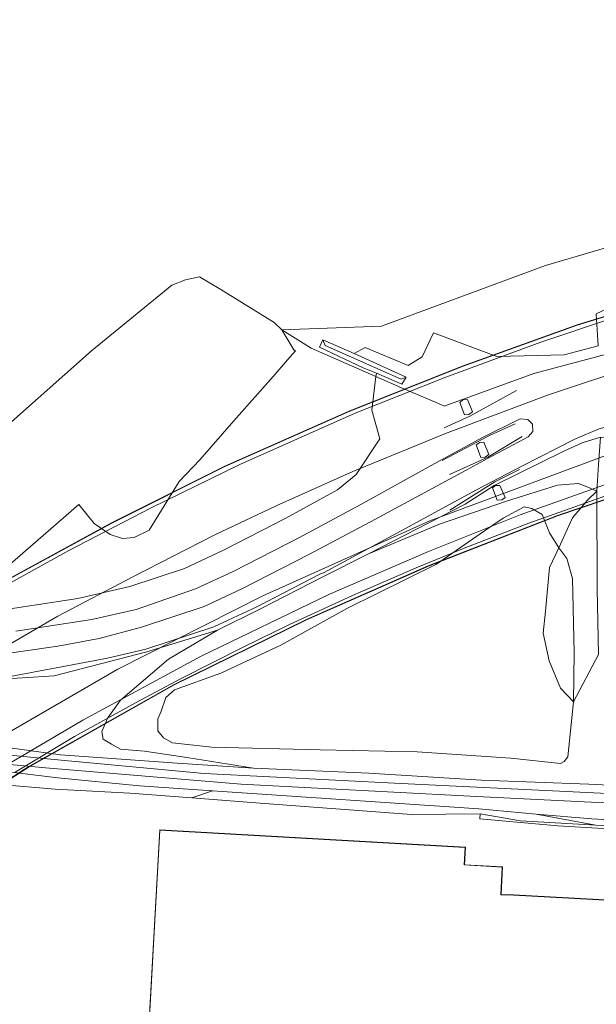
# Model space of a CAD drawing. Extents: x 176032 to 190000, y 318229 to 352878.
# Tile 3 of 184: x 176456 to 176547, y 318828 to 318985. Entities that reach past the tile are written whole.
import ezdxf

# ---------------------------------------------------------------- set-up
doc = ezdxf.new("R2010")
doc.units = 0
for name, color, linetype, lineweight in [('af-b2-rasterhekwerk', 253, 'hekwerk', 18), ('af-b5-muur', 6, 'muur', 18), ('af-bs-doorgang', 253, 'Continuous', 18), ('af-bs-rasterhekwerk', 253, 'hekwerk', 18), ('bp-b5-bomenstruiken', 253, 'Continuous', 18), ('bp-b5-grasland', 253, 'Continuous', 18), ('gr-b2-geleiderail', 253, 'geleiderail', 18), ('gr-bs-geleiderail', 253, 'geleiderail', 18), ('gw-bs-bodemwatergang', 253, 'Continuous', 18), ('gw-bs-insteekwatergang', 253, 'Continuous', 18), ('gw-bs-kruinlijn', 253, 'Continuous', 18), ('gw-bs-teenlijn', 253, 'Continuous', 18), ('kd-bs-dakrand', 6, 'Continuous', 18), ('kd-bs-maaiveldlijn', 6, 'Continuous', 18), ('kw-b5-pijler', 253, 'Continuous', 18), ('kw-b7-brug', 253, 'Continuous', 18), ('og-b2-terreinafscheiding', 7, 'Continuous', 18), ('og-b5-bebouwing', 6, 'Continuous', 18), ('og-b5-grond_ingericht', 253, 'Continuous', 18), ('og-b5-spoor', 253, 'Continuous', 18), ('og-bs-maaiveld', 253, 'Continuous', 18), ('og-bs-spoor', 253, 'Continuous', 18), ('og-bs-terreinafscheiding', 7, 'Continuous', 18), ('vh-b5-verh_soort', 253, 'Continuous', 18), ('vh-b7-verh_soort', 253, 'Continuous', 18)]:
    doc.layers.add(name, color=color, linetype=linetype, lineweight=lineweight)
doc.layers.add('viewports', color=7, linetype='Continuous')
doc.linetypes.add('geleiderail', pattern='A,2,-1,[175,RTW.shx,S=0.5,R=0,X=0,Y=0],-1', length=4)
doc.linetypes.add('hekwerk', pattern='A,7,-1.5,[1,RTW.shx,S=0.75,R=0,X=0,Y=0],-1.5', length=10)
doc.linetypes.add('muur', pattern='A,8,-1,[6,RTW.shx,S=0.75,R=90,X=0,Y=0],-1', length=10)

# ---------------------------------------------------------------- blocks, each defined once
blk = doc.blocks.new('x-ref dtb totaal grijs')
at = {"layer": 'af-b2-rasterhekwerk'}
blk.add_polyline3d([(176717.635, 318938.307, 56.868), (176697.415, 318936.933, 56.952), (176678.282, 318935.438, 57.005), (176664.628, 318934.182, 57.013), (176650.978, 318932.571, 57.027), (176631.937, 318929.885, 57.027), (176621.115, 318928.014, 57.07), (176607.618, 318925.356, 57.092), (176596.858, 318922.926, 57.092), (176586.18, 318920.305, 57.136), (176572.9, 318916.693, 57.157), (176559.773, 318912.737, 57.227), (176549.337, 318909.288, 57.262), (176536.385, 318904.679, 57.288), (176526.111, 318900.702, 57.297), (176518.496, 318897.572, 57.336), (176508.389, 318893.197, 57.353), (176498.385, 318888.618, 57.41), (176490.985, 318884.994, 57.427), (176481.158, 318880.015, 57.493), (176473.89, 318876.155, 57.523), (176464.234, 318870.806, 57.532), (176454.816, 318865.17, 57.593)], dxfattribs=at)
at = {"layer": 'af-b5-muur'}
blk.add_polyline3d([(176535.021, 318857.421, 49.439), (176547.001, 318856.736, 49.751), (176569.685, 318855.337, 49.957), (176599.324, 318853.162, 49.486), (176616.123, 318852.052, 49.512), (176619.762, 318850.554, 49.459), (176622.03, 318849.758, 48.37), (176621.65, 318849.323, 48.33), (176619.84, 318849.989, 48.23), (176615.7, 318851.534, 48.31), (176599.632, 318852.637, 48.237), (176570.354, 318854.583, 48.41), (176555.29, 318855.8, 48.39), (176540.986, 318856.671, 48.217), (176528.593, 318857.778, 48.197), (176528.622, 318858.55, 48.204)], close=True, dxfattribs=at)
at = {"layer": 'af-bs-doorgang'}
for points in [[(176522, 318923.686, 48.535), (176516.137, 318926.16, 48.504)], [(176544.83, 318917.4, 48.402), (176541.946, 318916.084, 48.4)]]:
    blk.add_polyline3d(points, dxfattribs=at)
at = {"layer": 'af-bs-rasterhekwerk'}
for points in [[(176516.137, 318926.16, 48.504), (176512.099, 318927.918, 48.379), (176501.802, 318932.454, 48.606)], [(176591.91, 318927.628, 48.475), (176579.058, 318929.392, 48.389), (176569.934, 318930.375, 48.414), (176560.36, 318931.201, 48.429), (176548.931, 318931.535, 48.513), (176537.185, 318928.421, 48.517), (176522.906, 318923.258, 48.475), (176522, 318923.686, 48.535)], [(176592.393, 318914.994, 48.237), (176569.168, 318916.604, 48.307), (176547.724, 318918.329, 48.395), (176544.83, 318917.4, 48.402)], [(176541.946, 318916.084, 48.4), (176530.863, 318910.666, 48.333), (176526.284, 318907.674, 48.357)], [(176526.284, 318907.674, 48.357), (176510.903, 318899.803, 48.384)], [(176510.903, 318899.803, 48.384), (176503.659, 318896.14, 48.357), (176493.766, 318891.101, 48.409), (176486.916, 318887.691, 48.397)], [(176537.535, 318858.478, 49.694), (176528.418, 318859.322, 49.223), (176486.161, 318862.191, 49.053)], [(176588.286, 318855.125, 49.887), (176567.669, 318856.565, 49.94), (176546.361, 318857.783, 49.887), (176537.535, 318858.478, 49.694)]]:
    blk.add_polyline3d(points, dxfattribs=at)
at = {"layer": 'bp-b5-bomenstruiken'}
for points in [[(176547.429, 318883.813, 47.802), (176543.443, 318876.302, 50.472), (176543.546, 318884.093, 49.939), (176543.29, 318895.873, 49.766), (176542.403, 318899.056, 49.826), (176541.126, 318900.76, 49.733), (176543.304, 318905.52, 48.956), (176545.692, 318908.336, 48.093), (176547.165, 318909.76, 47.756), (176547.196, 318894.265, 47.597)], [(176543.443, 318876.302, 50.472), (176541.377, 318878.516, 50.718), (176539.604, 318882.836, 50.778), (176538.646, 318887.21, 50.825), (176539.037, 318890.735, 50.539), (176539.65, 318897.661, 49.928), (176541.126, 318900.76, 49.733), (176542.403, 318899.056, 49.826), (176543.29, 318895.873, 49.766), (176543.546, 318884.093, 49.939)]]:
    blk.add_polyline3d(points, close=True, dxfattribs=at)
at = {"layer": 'bp-b5-grasland'}
for points in [[(176548.931, 318931.535, 48.513), (176537.185, 318928.421, 48.517), (176522.906, 318923.258, 48.475), (176522, 318923.686, 48.535), (176516.137, 318926.16, 48.504), (176512.099, 318927.918, 48.379), (176512.168, 318928.475, 48.381), (176516.191, 318926.732, 48.445), (176516.868, 318927.854, 48.448), (176508.653, 318931.611, 48.356), (176510.396, 318932.522, 48.317), (176517.193, 318929.705, 48.45), (176519.417, 318931.044, 48.463), (176521.225, 318934.847, 48.424), (176531.269, 318931.11, 48.546), (176541.978, 318931.398, 48.549), (176547.366, 318932.825, 48.488)], [(176454.03, 318898.163, 48.709), (176464.9, 318907.61, 48.575), (176467.35, 318904.633, 48.575), (176469.893, 318902.869, 48.564), (176471.867, 318902.219, 48.564), (176473.707, 318902.419, 48.564), (176476.071, 318903.571, 48.564), (176480.873, 318911.307, 48.572), (176484.15, 318914.736, 48.575), (176489.501, 318920.911, 48.434), (176495.792, 318927.939, 48.525), (176498.068, 318930.583, 48.293), (176499.314, 318932.018, 48.188), (176499.057, 318932.17, 48.192), (176497.16, 318935.347, 48.254), (176501.802, 318932.454, 48.606), (176512.099, 318927.918, 48.379), (176511.434, 318922.589, 48.355), (176512.711, 318918.064, 48.418), (176508.969, 318912.398, 48.424), (176506.008, 318909.975, 48.45), (176497.777, 318905.466, 48.464), (176487.896, 318900.363, 48.475), (176481.692, 318897.476, 48.476), (176473.013, 318894.605, 48.452), (176464.738, 318892.704, 48.447), (176454.001, 318891.096, 48.455)], [(176452.012, 318879.988, 48.507), (176469.471, 318883.249, 48.461), (176475.534, 318884.688, 48.448), (176486.341, 318888.223, 48.446), (176493.204, 318891.391, 48.449), (176503.314, 318896.658, 48.448), (176503.773, 318896.801, 48.445), (176516.108, 318903.433, 48.442), (176528.063, 318909.975, 48.435), (176535.238, 318913.719, 48.405), (176543.793, 318918.053, 48.404), (176547.547, 318919.642, 48.412)], [(176547.724, 318918.329, 48.395), (176544.83, 318917.4, 48.402), (176541.946, 318916.084, 48.4), (176530.863, 318910.666, 48.333), (176526.284, 318907.674, 48.357), (176510.903, 318899.803, 48.384), (176503.659, 318896.14, 48.357), (176493.766, 318891.101, 48.409), (176486.916, 318887.691, 48.397), (176475.703, 318884.248, 48.399), (176461.015, 318880.431, 48.488), (176445.846, 318879.486, 48.514)], [(176564.763, 318862.285, 49.784), (176545.894, 318863.27, 49.67), (176528.83, 318863.88, 49.487), (176510.976, 318864.994, 49.272), (176492.661, 318865.795, 48.969), (176482.047, 318867.492, 49.108), (176475.343, 318868.499, 49.133), (176471.525, 318868.83, 49.133), (176470.092, 318869.617, 49.119), (176468.763, 318870.403, 49.126), (176468.546, 318871.617, 49.119), (176469.508, 318873.8, 49.08), (176471.52, 318876.598, 49.026), (176479.166, 318883.12, 48.409), (176486.916, 318887.691, 48.397), (176493.766, 318891.101, 48.409), (176503.659, 318896.14, 48.357), (176510.903, 318899.803, 48.384), (176522.185, 318904.513, 48.218), (176532.809, 318908.143, 48.185), (176540.937, 318910.692, 48.118), (176544.177, 318910.972, 48.085), (176545.508, 318910.499, 48.059), (176547.165, 318909.76, 47.756), (176545.692, 318908.336, 48.093), (176543.304, 318905.52, 48.956), (176541.126, 318900.76, 49.733), (176539.667, 318903.134, 49.487), (176538.485, 318906.049, 49.461), (176536.866, 318906.984, 49.454), (176535.637, 318907.247, 49.866), (176532.298, 318905.443, 49.899), (176529.334, 318903.448, 50.012), (176521.7, 318898.179, 50.012), (176507.576, 318891.202, 49.979), (176497.013, 318885.336, 50.065), (176487.443, 318880.875, 50.152), (176480.108, 318878.235, 50.079), (176478.738, 318876.996, 50.072), (176477.921, 318874.686, 50.072), (176477.472, 318873.605, 50.052), (176477.453, 318871.726, 50.065), (176478.36, 318870.631, 50.039), (176479.772, 318869.802, 50.059), (176486.051, 318869.154, 50.344), (176503.232, 318868.688, 50.49), (176518.619, 318868.407, 50.57), (176533.519, 318867.379, 50.676), (176541.383, 318866.547, 50.457), (176541.971, 318866.876, 50.47), (176542.563, 318867.621, 50.477), (176543.443, 318876.302, 50.472), (176547.429, 318883.813, 47.802)]]:
    blk.add_polyline3d(points, dxfattribs=at)
for points in [[(176516.077, 318927.508, 48.14), (176516.868, 318927.854, 48.448), (176516.191, 318926.732, 48.445), (176512.168, 318928.475, 48.381), (176510.075, 318929.339, 48.355), (176503.112, 318932.587, 48.339), (176503.633, 318933.753, 48.265), (176504.044, 318932.864, 47.98)], [(176516.077, 318927.508, 48.14), (176504.044, 318932.864, 47.98), (176503.633, 318933.753, 48.265), (176508.653, 318931.611, 48.356), (176516.868, 318927.854, 48.448)], [(176547.437, 318913.975, 48.148), (176547.165, 318909.76, 47.756), (176545.508, 318910.499, 48.059), (176544.177, 318910.972, 48.085), (176540.937, 318910.692, 48.118), (176532.809, 318908.143, 48.185), (176522.185, 318904.513, 48.218), (176510.903, 318899.803, 48.384), (176526.284, 318907.674, 48.357), (176530.863, 318910.666, 48.333), (176541.946, 318916.084, 48.4), (176544.83, 318917.4, 48.402), (176547.724, 318918.329, 48.395)], [(176530.589, 318910.255, 48.287), (176531.364, 318908.3, 48.277), (176532.058, 318908.351, 48.315), (176532.584, 318908.753, 48.389), (176531.778, 318910.663, 48.184), (176531.069, 318910.625, 48.237)], [(176541.126, 318900.76, 49.733), (176539.65, 318897.661, 49.928), (176539.037, 318890.735, 50.539), (176538.646, 318887.21, 50.825), (176539.604, 318882.836, 50.778), (176541.377, 318878.516, 50.718), (176543.443, 318876.302, 50.472), (176542.563, 318867.621, 50.477), (176541.971, 318866.876, 50.47), (176541.383, 318866.547, 50.457), (176533.519, 318867.379, 50.676), (176518.619, 318868.407, 50.57), (176503.232, 318868.688, 50.49), (176486.051, 318869.154, 50.344), (176479.772, 318869.802, 50.059), (176478.36, 318870.631, 50.039), (176477.453, 318871.726, 50.065), (176477.472, 318873.605, 50.052), (176477.921, 318874.686, 50.072), (176478.738, 318876.996, 50.072), (176480.108, 318878.235, 50.079), (176487.443, 318880.875, 50.152), (176497.013, 318885.336, 50.065), (176507.576, 318891.202, 49.979), (176521.7, 318898.179, 50.012), (176529.334, 318903.448, 50.012), (176532.298, 318905.443, 49.899), (176535.637, 318907.247, 49.866), (176536.866, 318906.984, 49.454), (176538.485, 318906.049, 49.461), (176539.667, 318903.134, 49.487)], [(176537.535, 318858.478, 49.694), (176547.001, 318856.736, 49.751), (176535.021, 318857.421, 49.439), (176528.622, 318858.55, 48.204), (176517.761, 318858.46, 48.241), (176493.012, 318860.307, 48.434), (176482.87, 318861.082, 48.58), (176486.161, 318862.191, 49.053), (176528.418, 318859.322, 49.223)], [(176588.286, 318855.125, 49.887), (176569.685, 318855.337, 49.957), (176547.001, 318856.736, 49.751), (176537.535, 318858.478, 49.694), (176546.361, 318857.783, 49.887), (176567.669, 318856.565, 49.94)]]:
    blk.add_polyline3d(points, close=True, dxfattribs=at)
at = {"layer": 'gr-b2-geleiderail'}
for points in [[(176448.939, 318882.555, 58.775), (176461.557, 318889.916, 58.765), (176473.466, 318896.172, 58.799), (176486.515, 318902.828, 58.708), (176496.259, 318907.4, 58.775), (176508.419, 318912.891, 58.727), (176523.159, 318918.88, 58.589), (176539.307, 318924.983, 58.479), (176554.447, 318929.981, 58.508), (176575.18, 318936.019, 58.37), (176591.259, 318940.054, 58.403), (176606.406, 318943.359, 58.351), (176622.512, 318946.556, 58.117), (176635.271, 318948.553, 58.198), (176649.693, 318950.498, 58.055), (176665.613, 318952.286, 57.941), (176683.114, 318953.771, 57.955), (176697.592, 318954.787, 58.041), (176712.13, 318955.698, 58.069), (176737.577, 318957.1, 58.017), (176765.437, 318958.447, 57.95), (176792.248, 318959.874, 57.679), (176823.871, 318961.17, 57.641)], [(176809.081, 318948.506, 57.677), (176791.128, 318947.67, 57.849), (176767.78, 318946.558, 57.958), (176736.489, 318945.106, 58.001), (176712.331, 318943.878, 58.311), (176680.197, 318941.651, 57.906), (176660.908, 318939.825, 58.182), (176633.983, 318936.316, 58.02), (176615.12, 318933.012, 58.178), (176593.9, 318928.535, 58.125), (176570.154, 318922.256, 58.168), (176549.029, 318915.59, 58.325), (176520.65, 318905.046, 58.359), (176494.108, 318893.16, 58.63), (176471.103, 318881.513, 58.626), (176451.155, 318869.973, 58.95)], [(176716.085, 318964.381, 58.17), (176697.239, 318963.182, 58.234), (176680.583, 318961.998, 58.295), (176665.718, 318960.63, 58.36), (176651.941, 318959.133, 58.434), (176641.365, 318957.809, 58.473), (176631.469, 318956.361, 58.53), (176618.666, 318954.281, 58.591), (176604.166, 318951.52, 58.661), (176591.516, 318948.729, 58.765), (176574.529, 318944.528, 58.809), (176561.939, 318940.986, 58.8), (176549.495, 318937.152, 58.861), (176538.251, 318933.387, 58.953), (176523.196, 318927.858, 58.944), (176508.799, 318922.133, 58.948), (176490.496, 318913.999, 59.066), (176476.422, 318907.128, 59.144), (176463.34, 318900.361, 59.205), (176450.691, 318893.335, 59.236)]]:
    blk.add_polyline3d(points, dxfattribs=at)
at = {"layer": 'gr-bs-geleiderail'}
for points in [[(176534.395, 318925.731, 48.488), (176527.023, 318921.637, 48.441), (176522.92, 318919.824, 48.431)], [(176522.588, 318914.601, 48.576), (176530.137, 318918.608, 48.584), (176534.211, 318920.426, 48.505)], [(176523.769, 318912.413, 48.598), (176529.881, 318915.128, 48.571), (176535.3, 318918.444, 48.51)], [(176534.867, 318913.176, 48.312), (176530.974, 318911.228, 48.339), (176523.824, 318906.713, 48.366)]]:
    blk.add_polyline3d(points, dxfattribs=at)
at = {"layer": 'gw-bs-bodemwatergang'}
blk.add_polyline3d([(176516.077, 318927.508, 48.14), (176504.044, 318932.864, 47.98)], dxfattribs=at)
at = {"layer": 'gw-bs-insteekwatergang'}
blk.add_polyline3d([(176503.112, 318932.587, 48.339), (176503.633, 318933.753, 48.265), (176508.653, 318931.611, 48.356), (176516.868, 318927.854, 48.448), (176516.191, 318926.732, 48.445), (176512.168, 318928.475, 48.381), (176510.075, 318929.339, 48.355), (176503.112, 318932.587, 48.339)], dxfattribs=at)
at = {"layer": 'gw-bs-kruinlijn'}
for points in [[(176543.443, 318876.302, 50.472), (176542.563, 318867.621, 50.477), (176541.971, 318866.876, 50.47), (176541.383, 318866.547, 50.457), (176533.519, 318867.379, 50.676), (176518.619, 318868.407, 50.57), (176503.232, 318868.688, 50.49), (176486.051, 318869.154, 50.344), (176479.772, 318869.802, 50.059), (176478.36, 318870.631, 50.039), (176477.453, 318871.726, 50.065), (176477.472, 318873.605, 50.052), (176477.921, 318874.686, 50.072), (176478.738, 318876.996, 50.072), (176480.108, 318878.235, 50.079), (176487.443, 318880.875, 50.152), (176497.013, 318885.336, 50.065), (176507.576, 318891.202, 49.979), (176521.7, 318898.179, 50.012), (176529.334, 318903.448, 50.012), (176532.298, 318905.443, 49.899), (176535.637, 318907.247, 49.866), (176536.866, 318906.984, 49.454), (176538.485, 318906.049, 49.461), (176539.667, 318903.134, 49.487), (176541.126, 318900.76, 49.733), (176542.403, 318899.056, 49.826), (176543.29, 318895.873, 49.766), (176543.546, 318884.093, 49.939), (176543.443, 318876.302, 50.472)], [(176545.894, 318863.27, 49.67), (176564.763, 318862.285, 49.784), (176591.617, 318860.9, 50.043), (176611.3, 318859.847, 50.182), (176621.489, 318859.267, 50.372), (176639.247, 318858.452, 50.562), (176650.387, 318858.311, 50.407)], [(176547.001, 318856.736, 49.751), (176537.535, 318858.478, 49.694)]]:
    blk.add_polyline3d(points, dxfattribs=at)
at = {"layer": 'gw-bs-teenlijn'}
for points in [[(176510.903, 318899.803, 48.384), (176522.185, 318904.513, 48.218), (176532.809, 318908.143, 48.185), (176540.937, 318910.692, 48.118), (176544.177, 318910.972, 48.085), (176545.508, 318910.499, 48.059), (176547.165, 318909.76, 47.756)], [(176545.894, 318863.27, 49.67), (176528.83, 318863.88, 49.487), (176510.976, 318864.994, 49.272), (176492.661, 318865.795, 48.969), (176482.047, 318867.492, 49.108), (176475.343, 318868.499, 49.133)], [(176482.87, 318861.082, 48.58), (176493.012, 318860.307, 48.434), (176517.761, 318858.46, 48.241)], [(176528.622, 318858.55, 48.204), (176517.761, 318858.46, 48.241)]]:
    blk.add_polyline3d(points, dxfattribs=at)
at = {"layer": 'kd-bs-dakrand'}
blk.add_polyline3d([(176471.918, 318750, 63.264), (176477.802, 318855.947, 63.206), (176526.263, 318853.204, 63.201), (176526.089, 318850.439, 63.175), (176532.153, 318850.081, 63.184), (176531.918, 318845.726, 63.197), (176533.91, 318845.634, 60.578), (176598.891, 318842.127, 60.656), (176634.819, 318841.854, 57.38), (176658.978, 318840.433, 57.436), (176658.687, 318831.949, 58.704), (176735.751, 318821.252, 58.325)], dxfattribs=at)
at = {"layer": 'kd-bs-maaiveldlijn'}
blk.add_polyline3d([(176471.868, 318750, 48), (176477.755, 318856, 48), (176526.316, 318853.251, 48), (176526.142, 318850.486, 48), (176532.206, 318850.128, 48), (176531.971, 318845.778, 48), (176533.911, 318845.684, 48), (176598.892, 318842.177, 48), (176634.821, 318841.904, 48), (176659.03, 318840.48, 48), (176658.738, 318831.992, 48), (176735.418, 318821.349, 47.078)], dxfattribs=at)
at = {"layer": 'kw-b5-pijler'}
for points in [[(176526.84, 318921.925, 48.445), (176526.153, 318921.879, 48.455), (176525.406, 318923.843, 48.508), (176525.886, 318924.217, 48.498), (176526.605, 318924.271, 48.488), (176527.41, 318922.336, 48.455)], [(176529.441, 318915.136, 48.588), (176528.726, 318915.11, 48.5), (176528.008, 318917.084, 48.476), (176528.603, 318917.449, 48.489), (176529.206, 318917.506, 48.486), (176530.001, 318915.546, 48.497)], [(176531.364, 318908.3, 48.277), (176530.589, 318910.255, 48.287), (176531.069, 318910.625, 48.237), (176531.778, 318910.663, 48.184), (176532.584, 318908.753, 48.389), (176532.058, 318908.351, 48.315)]]:
    blk.add_polyline3d(points, close=True, dxfattribs=at)
at = {"layer": 'kw-b7-brug'}
for points in [[(176846.87, 318943.675, 56.461), (176789.432, 318940.983, 56.618), (176717.617, 318937.761, 56.802), (176717.567, 318937.758, 56.802), (176694.187, 318936.291, 56.87), (176669.159, 318934.143, 56.922), (176645.791, 318931.392, 56.922), (176625.41, 318928.274, 57.061), (176602.697, 318923.84, 57.075), (176580.576, 318918.319, 57.075), (176559.249, 318912.031, 57.114), (176540.921, 318905.837, 57.362), (176520.418, 318897.844, 57.388), (176501.061, 318889.349, 57.401), (176480.065, 318879.012, 57.471), (176457.007, 318866.004, 57.541), (176434.651, 318851.699, 57.606)], [(176449.669, 318893.616, 58.334), (176470.114, 318904.711, 58.334), (176488.091, 318913.699, 58.203), (176507.938, 318922.509, 58.09), (176525.918, 318929.651, 58.094), (176544.035, 318936.141, 58.042), (176563.036, 318941.952, 58.038), (176580.509, 318946.873, 57.937), (176603.244, 318952.046, 57.911), (176619.91, 318955.279, 57.876), (176633.428, 318957.406, 57.789), (176654.608, 318960.203, 57.763), (176678.219, 318962.519, 57.667), (176707.199, 318964.555, 57.589), (176715.945, 318965.05, 57.256), (176715.995, 318965.053, 57.256), (176782.769, 318968.388, 57.252), (176841.542, 318971.131, 57.038)]]:
    blk.add_polyline3d(points, dxfattribs=at)
at = {"layer": 'og-b2-terreinafscheiding'}
for points in [[(176325.169, 318801.027, 57.24), (176344.689, 318816.169, 57.506), (176361.232, 318829.877, 57.959), (176382.991, 318847.63, 58.133), (176399.901, 318860.844, 58.39), (176417.715, 318873.51, 58.486), (176432.638, 318883.207, 58.438), (176449.694, 318893.573, 58.334), (176470.137, 318904.667, 58.334), (176488.112, 318913.654, 58.203), (176507.957, 318922.463, 58.09), (176525.936, 318929.604, 58.094), (176544.051, 318936.094, 58.042), (176563.05, 318941.904, 58.038), (176580.521, 318946.825, 57.937), (176603.254, 318951.997, 57.911), (176619.919, 318955.23, 57.876), (176633.435, 318957.357, 57.789), (176654.614, 318960.153, 57.763), (176678.223, 318962.469, 57.667), (176707.202, 318964.505, 57.589), (176716.048, 318965.005, 57.256)], [(176717.549, 318939.755, 56.88), (176717.4, 318939.744, 56.874), (176695.565, 318938.43, 56.896), (176679.085, 318937.158, 56.952), (176661.883, 318935.502, 56.952), (176646.023, 318933.596, 57), (176626.805, 318930.652, 57.013), (176614.382, 318928.423, 57.07), (176594.682, 318924.153, 57.105), (176580.187, 318920.51, 57.166), (176564.442, 318915.97, 57.201), (176551.488, 318911.85, 57.249), (176534.997, 318905.969, 57.314), (176520.447, 318900.183, 57.366), (176504.614, 318893.361, 57.432), (176484.224, 318883.491, 57.545), (176465.531, 318873.407, 57.58), (176452.129, 318865.529, 57.624)], [(176717.664, 318937.813, 56.802), (176694.183, 318936.341, 56.87), (176669.154, 318934.193, 56.922), (176645.784, 318931.442, 56.922), (176625.401, 318928.323, 57.061), (176602.686, 318923.889, 57.075), (176580.563, 318918.367, 57.075), (176559.234, 318912.079, 57.114), (176540.904, 318905.884, 57.362), (176520.399, 318897.89, 57.388), (176501.04, 318889.394, 57.401), (176480.042, 318879.056, 57.471), (176456.981, 318866.047, 57.541), (176434.623, 318851.74, 57.606), (176412.676, 318836.061, 57.676), (176395.828, 318822.952, 57.645), (176379.619, 318809.453, 57.353), (176368.657, 318799.354, 57.053), (176362.14, 318791.74, 56.746)]]:
    blk.add_polyline3d(points, dxfattribs=at)
at = {"layer": 'og-b5-bebouwing'}
blk.add_polyline3d([(176735.771, 318750, 48), (176471.868, 318750, 48), (176477.755, 318856, 48), (176526.316, 318853.251, 48), (176526.142, 318850.486, 48), (176532.206, 318850.128, 48), (176531.971, 318845.778, 48), (176533.911, 318845.684, 48), (176598.892, 318842.177, 48), (176634.821, 318841.904, 48), (176659.03, 318840.48, 48), (176658.738, 318831.992, 48), (176735.418, 318821.349, 47.078)], dxfattribs=at)
at = {"layer": 'og-b5-grond_ingericht'}
for points in [[(176666.609, 318984.558, 47.877), (176655.223, 318984.347, 48.017), (176628.126, 318981.99, 48.185), (176599.513, 318979.175, 48.354), (176583.236, 318977.684, 48.284), (176585.126, 318968.697, 48.312), (176587.347, 318958.418, 48.56), (176576.858, 318956.653, 48.501), (176539.016, 318945.548, 48.502), (176512.974, 318935.911, 48.369), (176497.16, 318935.347, 48.254), (176495.934, 318936.532, 48.276), (176487.439, 318941.739, 48.541), (176484.065, 318943.749, 48.695), (176481.842, 318943.308, 48.668), (176479.705, 318942.433, 48.701), (176466.908, 318931.994, 48.673), (176432.531, 318901.528, 48.725)], [(176735.418, 318821.349, 47.078), (176658.738, 318831.992, 48), (176659.03, 318840.48, 48), (176634.821, 318841.904, 48), (176598.892, 318842.177, 48), (176533.911, 318845.684, 48), (176531.971, 318845.778, 48), (176532.206, 318850.128, 48), (176526.142, 318850.486, 48), (176526.316, 318853.251, 48), (176477.755, 318856, 48), (176471.868, 318750, 48), (176462.355, 318750, 48.396), (176459.211, 318757.617, 48.484), (176452.112, 318773.444, 48.52)], [(176452.386, 318863.197, 48.561), (176461.174, 318862.47, 48.687), (176473.002, 318861.836, 48.722), (176482.87, 318861.082, 48.58), (176493.012, 318860.307, 48.434), (176517.761, 318858.46, 48.241), (176528.622, 318858.55, 48.204), (176528.593, 318857.778, 48.197), (176540.986, 318856.671, 48.217), (176555.29, 318855.8, 48.39)]]:
    blk.add_polyline3d(points, dxfattribs=at)
at = {"layer": 'og-b5-spoor'}
for points in [[(176449.292, 318869.637, 48.789), (176462.003, 318867.919, 48.915), (176480.521, 318866.581, 48.998), (176492.661, 318865.795, 48.969), (176510.976, 318864.994, 49.272), (176528.83, 318863.88, 49.487), (176545.894, 318863.27, 49.67), (176564.763, 318862.285, 49.784), (176591.617, 318860.9, 50.043), (176611.3, 318859.847, 50.182), (176621.489, 318859.267, 50.372), (176639.247, 318858.452, 50.562), (176650.387, 318858.311, 50.407), (176670.101, 318856.586, 50.49)], [(176673.399, 318847.329, 50.678), (176652.603, 318850.427, 50.381), (176628.92, 318852.661, 50.185), (176624.209, 318853.062, 50.141), (176616.334, 318853.442, 50.033), (176599.389, 318854.574, 49.88), (176588.286, 318855.125, 49.887), (176567.669, 318856.565, 49.94), (176546.361, 318857.783, 49.887), (176537.535, 318858.478, 49.694), (176528.418, 318859.322, 49.223), (176486.161, 318862.191, 49.053), (176474.536, 318862.98, 49.006), (176461.56, 318864.273, 48.907), (176448.912, 318865.814, 48.877)]]:
    blk.add_polyline3d(points, dxfattribs=at)
at = {"layer": 'og-bs-maaiveld'}
for points in [[(176526.605, 318924.271, 48.488), (176525.886, 318924.217, 48.498), (176525.406, 318923.843, 48.508), (176526.153, 318921.879, 48.455), (176526.84, 318921.925, 48.445), (176527.41, 318922.336, 48.455), (176526.605, 318924.271, 48.488)], [(176529.206, 318917.506, 48.486), (176528.603, 318917.449, 48.489), (176528.008, 318917.084, 48.476), (176528.726, 318915.11, 48.5), (176529.441, 318915.136, 48.588), (176530.001, 318915.546, 48.497), (176529.206, 318917.506, 48.486)], [(176530.589, 318910.255, 48.287), (176531.069, 318910.625, 48.237), (176531.778, 318910.663, 48.184), (176532.584, 318908.753, 48.389), (176532.058, 318908.351, 48.315), (176531.364, 318908.3, 48.277), (176530.589, 318910.255, 48.287)], [(176622.03, 318849.758, 48.37), (176621.65, 318849.323, 48.33), (176619.84, 318849.989, 48.23), (176615.7, 318851.534, 48.31), (176599.632, 318852.637, 48.237), (176570.354, 318854.583, 48.41), (176555.29, 318855.8, 48.39), (176540.986, 318856.671, 48.217), (176528.593, 318857.778, 48.197), (176528.622, 318858.55, 48.204)], [(176535.021, 318857.421, 49.439), (176528.622, 318858.55, 48.204)], [(176622.03, 318849.758, 48.37), (176619.762, 318850.554, 49.459), (176616.123, 318852.052, 49.512), (176599.324, 318853.162, 49.486), (176569.685, 318855.337, 49.957), (176547.001, 318856.736, 49.751), (176535.021, 318857.421, 49.439)]]:
    blk.add_polyline3d(points, dxfattribs=at)
at = {"layer": 'og-bs-spoor'}
for points in [[(176741.979, 318831.186, 51.567), (176716.833, 318839.235, 51.262), (176701.809, 318843.409, 51.135), (176689.324, 318846.557, 51.044), (176678.146, 318849.001, 50.9), (176662.654, 318851.891, 50.774), (176646.334, 318854.246, 50.634), (176632.821, 318855.851, 50.451), (176615.448, 318856.924, 50.325), (176588.953, 318858.393, 50.05), (176556.912, 318859.887, 49.763), (176527.061, 318861.379, 49.519), (176490.687, 318863.25, 49.222), (176459.603, 318865.847, 49.035), (176448.826, 318866.876, 48.789), (176437.786, 318868.739, 48.735), (176419.298, 318872.419, 48.586), (176412.067, 318874.183, 48.717), (176399.42, 318877.185, 48.708)], [(176402.501, 318878.042, 48.612), (176412.423, 318875.64, 48.717), (176419.622, 318873.883, 48.586), (176438.057, 318870.214, 48.735), (176449.076, 318868.355, 48.789), (176462.095, 318867.05, 48.935), (176484.791, 318864.965, 49.078), (176516.073, 318863.386, 49.418), (176548.859, 318861.79, 49.697), (176580.272, 318860.243, 49.994), (176600.648, 318859.279, 50.198), (176632.683, 318857.311, 50.486), (176651.71, 318855.048, 50.713), (176671.296, 318851.981, 50.869), (176684.964, 318849.065, 51.031), (176704.243, 318844.349, 51.192), (176724.24, 318838.527, 51.384), (176742.483, 318832.655, 51.597)]]:
    blk.add_polyline3d(points, dxfattribs=at)
at = {"layer": 'og-bs-terreinafscheiding'}
for points in [[(176497.16, 318935.347, 48.254), (176512.974, 318935.911, 48.369), (176539.016, 318945.548, 48.502), (176576.858, 318956.653, 48.501), (176587.347, 318958.418, 48.56)], [(176576.858, 318956.653, 48.501), (176578.468, 318951.07, 48.548), (176562.192, 318944.907, 48.446), (176547.083, 318937.911, 48.446), (176547.366, 318932.825, 48.488), (176541.978, 318931.398, 48.549), (176531.269, 318931.11, 48.546), (176521.225, 318934.847, 48.424), (176519.417, 318931.044, 48.463), (176517.193, 318929.705, 48.45), (176510.396, 318932.522, 48.317), (176508.653, 318931.611, 48.356)], [(176512.168, 318928.475, 48.381), (176512.099, 318927.918, 48.379), (176511.434, 318922.589, 48.355), (176512.711, 318918.064, 48.418), (176508.969, 318912.398, 48.424), (176506.008, 318909.975, 48.45)], [(176412.716, 318886.489, 48.485), (176428.647, 318882.409, 48.489), (176429.024, 318882.105, 48.448), (176445.872, 318879.574, 48.514), (176452.012, 318879.988, 48.507), (176469.471, 318883.249, 48.461), (176475.534, 318884.688, 48.448), (176486.341, 318888.223, 48.446), (176493.204, 318891.391, 48.449), (176503.314, 318896.658, 48.448), (176503.773, 318896.801, 48.445), (176516.108, 318903.433, 48.442), (176528.063, 318909.975, 48.435), (176535.238, 318913.719, 48.405), (176543.793, 318918.053, 48.404), (176547.547, 318919.642, 48.412), (176552.494, 318921.027, 48.415), (176558.038, 318921.427, 48.41), (176564.837, 318920.27, 48.366)], [(176536.253, 318918.359, 48.475), (176536.997, 318919.234, 48.473), (176536.959, 318920.372, 48.489), (176536.234, 318921.137, 48.506), (176534.979, 318921.229, 48.5), (176528.992, 318918.291, 48.493), (176522.395, 318914.674, 48.518), (176509.598, 318907.595, 48.532), (176499.944, 318902.416, 48.527), (176489.432, 318896.986, 48.53), (176483.458, 318894.259, 48.516), (176474.032, 318890.982, 48.509), (176466.954, 318889.406, 48.529), (176454.923, 318887.537, 48.536)], [(176452.407, 318883.846, 48.54), (176461.571, 318885.144, 48.532), (176468.154, 318886.352, 48.535), (176474.863, 318888.153, 48.534), (176484.802, 318891.435, 48.54), (176490.775, 318894.229, 48.547), (176501.458, 318899.702, 48.531), (176511.24, 318904.892, 48.528), (176526.392, 318913.059, 48.507), (176529.932, 318914.963, 48.498), (176536.253, 318918.359, 48.475)], [(176547.429, 318883.813, 47.802), (176543.443, 318876.302, 50.472), (176541.377, 318878.516, 50.718), (176539.604, 318882.836, 50.778), (176538.646, 318887.21, 50.825), (176539.037, 318890.735, 50.539), (176539.65, 318897.661, 49.928), (176541.126, 318900.76, 49.733), (176543.304, 318905.52, 48.956), (176545.692, 318908.336, 48.093), (176547.165, 318909.76, 47.756)]]:
    blk.add_polyline3d(points, dxfattribs=at)
at = {"layer": 'vh-b5-verh_soort'}
for points in [[(176578.468, 318951.07, 48.548), (176562.192, 318944.907, 48.446), (176547.083, 318937.911, 48.446), (176547.366, 318932.825, 48.488), (176541.978, 318931.398, 48.549), (176531.269, 318931.11, 48.546), (176521.225, 318934.847, 48.424), (176519.417, 318931.044, 48.463), (176517.193, 318929.705, 48.45), (176510.396, 318932.522, 48.317), (176508.653, 318931.611, 48.356), (176503.633, 318933.753, 48.265), (176503.112, 318932.587, 48.339), (176510.075, 318929.339, 48.355), (176512.168, 318928.475, 48.381), (176512.099, 318927.918, 48.379), (176501.802, 318932.454, 48.606), (176497.16, 318935.347, 48.254), (176512.974, 318935.911, 48.369), (176539.016, 318945.548, 48.502), (176576.858, 318956.653, 48.501)], [(176527.41, 318922.336, 48.455), (176526.605, 318924.271, 48.488), (176525.886, 318924.217, 48.498), (176525.406, 318923.843, 48.508), (176526.153, 318921.879, 48.455), (176526.84, 318921.925, 48.445)], [(176528.008, 318917.084, 48.476), (176528.726, 318915.11, 48.5), (176529.441, 318915.136, 48.588), (176530.001, 318915.546, 48.497), (176529.206, 318917.506, 48.486), (176528.603, 318917.449, 48.489)]]:
    blk.add_polyline3d(points, close=True, dxfattribs=at)
for points in [[(176547.547, 318919.642, 48.412), (176543.793, 318918.053, 48.404), (176535.238, 318913.719, 48.405), (176528.063, 318909.975, 48.435), (176516.108, 318903.433, 48.442), (176503.773, 318896.801, 48.445), (176503.314, 318896.658, 48.448), (176493.204, 318891.391, 48.449), (176486.341, 318888.223, 48.446), (176475.534, 318884.688, 48.448), (176469.471, 318883.249, 48.461), (176452.012, 318879.988, 48.507)], [(176454.001, 318891.096, 48.455), (176464.738, 318892.704, 48.447), (176473.013, 318894.605, 48.452), (176481.692, 318897.476, 48.476), (176487.896, 318900.363, 48.475), (176497.777, 318905.466, 48.464), (176506.008, 318909.975, 48.45), (176508.969, 318912.398, 48.424), (176512.711, 318918.064, 48.418), (176511.434, 318922.589, 48.355), (176512.099, 318927.918, 48.379), (176516.137, 318926.16, 48.504), (176522, 318923.686, 48.535), (176522.906, 318923.258, 48.475), (176537.185, 318928.421, 48.517), (176548.931, 318931.535, 48.513)], [(176452.407, 318883.846, 48.54), (176461.571, 318885.144, 48.532), (176468.154, 318886.352, 48.535), (176474.863, 318888.153, 48.534), (176484.802, 318891.435, 48.54), (176490.775, 318894.229, 48.547), (176501.458, 318899.702, 48.531), (176511.24, 318904.892, 48.528), (176526.392, 318913.059, 48.507), (176529.932, 318914.963, 48.498), (176536.253, 318918.359, 48.475), (176536.997, 318919.234, 48.473), (176536.959, 318920.372, 48.489), (176536.234, 318921.137, 48.506), (176534.979, 318921.229, 48.5), (176528.992, 318918.291, 48.493), (176522.395, 318914.674, 48.518), (176509.598, 318907.595, 48.532), (176499.944, 318902.416, 48.527), (176489.432, 318896.986, 48.53), (176483.458, 318894.259, 48.516), (176474.032, 318890.982, 48.509), (176466.954, 318889.406, 48.529), (176454.923, 318887.537, 48.536)], [(176454.923, 318887.537, 48.536), (176466.954, 318889.406, 48.529), (176474.032, 318890.982, 48.509), (176483.458, 318894.259, 48.516), (176489.432, 318896.986, 48.53), (176499.944, 318902.416, 48.527), (176509.598, 318907.595, 48.532), (176522.395, 318914.674, 48.518), (176528.992, 318918.291, 48.493), (176534.979, 318921.229, 48.5), (176536.234, 318921.137, 48.506), (176536.959, 318920.372, 48.489), (176536.997, 318919.234, 48.473), (176536.253, 318918.359, 48.475), (176529.932, 318914.963, 48.498), (176526.392, 318913.059, 48.507), (176511.24, 318904.892, 48.528), (176501.458, 318899.702, 48.531), (176490.775, 318894.229, 48.547), (176484.802, 318891.435, 48.54), (176474.863, 318888.153, 48.534), (176468.154, 318886.352, 48.535), (176461.571, 318885.144, 48.532), (176452.407, 318883.846, 48.54)]]:
    blk.add_polyline3d(points, dxfattribs=at)
at = {"layer": 'vh-b7-verh_soort'}
for points in [[(176846.867, 318943.725, 56.461), (176789.429, 318941.033, 56.618), (176717.664, 318937.813, 56.802), (176694.183, 318936.341, 56.87), (176669.154, 318934.193, 56.922), (176645.784, 318931.442, 56.922), (176625.401, 318928.323, 57.061), (176602.686, 318923.889, 57.075), (176580.563, 318918.367, 57.075), (176559.234, 318912.079, 57.114), (176540.904, 318905.884, 57.362), (176520.399, 318897.89, 57.388), (176501.04, 318889.394, 57.401), (176480.042, 318879.056, 57.471), (176456.981, 318866.047, 57.541), (176434.623, 318851.74, 57.606)], [(176449.694, 318893.573, 58.334), (176470.137, 318904.667, 58.334), (176488.112, 318913.654, 58.203), (176507.957, 318922.463, 58.09), (176525.936, 318929.604, 58.094), (176544.051, 318936.094, 58.042), (176563.05, 318941.904, 58.038), (176580.521, 318946.825, 57.937), (176603.254, 318951.997, 57.911), (176619.919, 318955.23, 57.876), (176633.435, 318957.357, 57.789), (176654.614, 318960.153, 57.763), (176678.223, 318962.469, 57.667), (176707.202, 318964.505, 57.589), (176716.048, 318965.005, 57.256), (176782.772, 318968.338, 57.252), (176841.545, 318971.081, 57.038)]]:
    blk.add_polyline3d(points, dxfattribs=at)

msp = doc.modelspace()

# ---------------------------------------------------------------- block references
at = {"layer": 'viewports'}
msp.add_blockref('x-ref dtb totaal grijs', (0, 0), dxfattribs=at)

doc.saveas('drawing.dxf')
